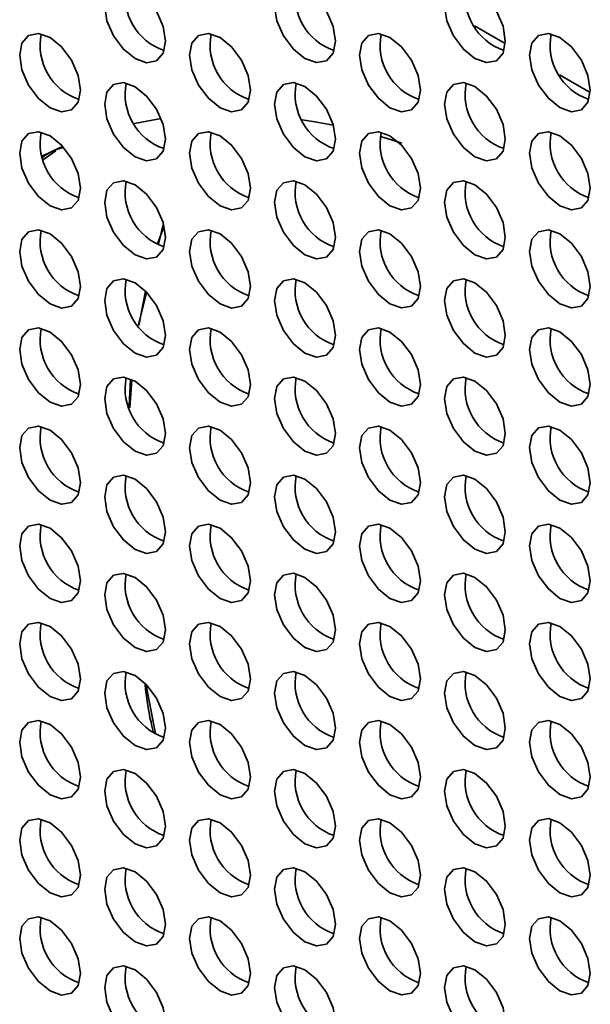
# Model space of a CAD drawing. Header units: millimetres. Extents: x 1 to 1119, y -1 to 863.
# Tile 144 of 211: x 859 to 866, y 686 to 698. Entities that reach past the tile are written whole.
import ezdxf

# ---------------------------------------------------------------- set-up
doc = ezdxf.new("R2010")
doc.units = ezdxf.units.MM

msp = doc.modelspace()

# ---------------------------------------------------------------- linework, layer by layer
at = {"color": 8, "linetype": 'Continuous', "lineweight": 35}
for p, q in [((864.3498, 697.452), (864.7067, 697.2459)), ((865.3397, 696.8805), (865.6966, 696.6745))]:
    msp.add_line(p, q, dxfattribs=at)
at = {"color": 7, "linetype": 'Continuous', "lineweight": 35}
for p, q in [((860.6969, 696.3699), (860.3869, 696.3135)), ((859.3266, 695.8935), (859.471, 695.9946)), ((860.7236, 695.1371), (860.6666, 694.9069)), ((860.7278, 695.1109), (860.6569, 694.9106)), ((860.5279, 694.3464), (860.4339, 693.9665)), ((860.5161, 694.359), (860.4395, 693.9585)), ((860.3417, 693.3315), (860.3239, 693.0283)), ((860.3587, 693.3263), (860.3347, 693.0011)), ((860.5233, 689.7707), (860.6324, 689.2041))]:
    msp.add_line(p, q, dxfattribs=at)
at = {"color": 7, "linetype": 'Continuous', "lineweight": 35, "flags": 128}
for points in [[(860.7477, 697.2729), (860.7208, 697.4447), (860.6441, 697.6214), (860.5294, 697.7761), (860.3941, 697.8853), (860.2588, 697.9323), (860.1441, 697.91), (860.0675, 697.8218), (860.0406, 697.6811), (860.0675, 697.5093), (860.1441, 697.3326), (860.2588, 697.1779), (860.3941, 697.0687), (860.5294, 697.0217), (860.6441, 697.044), (860.7208, 697.1322), (860.7477, 697.2729)], [(862.7276, 697.2731), (862.7007, 697.4449), (862.624, 697.6216), (862.5093, 697.7763), (862.374, 697.8855), (862.2387, 697.9325), (862.124, 697.9102), (862.0474, 697.822), (862.0205, 697.6813), (862.0474, 697.5095), (862.124, 697.3328), (862.2387, 697.1781), (862.374, 697.0689), (862.5093, 697.0219), (862.624, 697.0442), (862.7007, 697.1324), (862.7276, 697.2731)], [(864.7075, 697.2733), (864.6806, 697.4451), (864.6039, 697.6217), (864.4892, 697.7765), (864.3539, 697.8856), (864.2186, 697.9327), (864.1039, 697.9104), (864.0273, 697.8222), (864.0004, 697.6815), (864.0273, 697.5097), (864.1039, 697.333), (864.2186, 697.1783), (864.3539, 697.0691), (864.4892, 697.0221), (864.6039, 697.0444), (864.6806, 697.1326), (864.7075, 697.2733)], [(859.7577, 696.7012), (859.7308, 696.873), (859.6542, 697.0497), (859.5395, 697.2044), (859.4042, 697.3136), (859.2689, 697.3606), (859.1542, 697.3383), (859.0775, 697.2501), (859.0506, 697.1094), (859.0775, 696.9377), (859.1542, 696.761), (859.2689, 696.6062), (859.4042, 696.4971), (859.5395, 696.45), (859.6542, 696.4723), (859.7308, 696.5605), (859.7577, 696.7012)], [(861.7376, 696.7014), (861.7107, 696.8732), (861.6341, 697.0499), (861.5194, 697.2046), (861.3841, 697.3138), (861.2488, 697.3608), (861.1341, 697.3385), (861.0574, 697.2503), (861.0305, 697.1096), (861.0574, 696.9378), (861.1341, 696.7611), (861.2488, 696.6064), (861.3841, 696.4973), (861.5194, 696.4502), (861.6341, 696.4725), (861.7107, 696.5607), (861.7376, 696.7014)], [(863.7175, 696.7016), (863.6906, 696.8734), (863.614, 697.0501), (863.4993, 697.2048), (863.364, 697.314), (863.2287, 697.361), (863.114, 697.3387), (863.0373, 697.2505), (863.0104, 697.1098), (863.0373, 696.938), (863.114, 696.7613), (863.2287, 696.6066), (863.364, 696.4974), (863.4993, 696.4504), (863.614, 696.4727), (863.6906, 696.5609), (863.7175, 696.7016)], [(865.6974, 696.7018), (865.6705, 696.8736), (865.5939, 697.0503), (865.4792, 697.205), (865.3439, 697.3142), (865.2086, 697.3612), (865.0939, 697.3389), (865.0172, 697.2507), (864.9903, 697.11), (865.0172, 696.9382), (865.0939, 696.7615), (865.2086, 696.6068), (865.3439, 696.4976), (865.4792, 696.4506), (865.5939, 696.4729), (865.6705, 696.5611), (865.6974, 696.7018)], [(860.7477, 696.1297), (860.7208, 696.3015), (860.6441, 696.4782), (860.5294, 696.6329), (860.3941, 696.7421), (860.2588, 696.7891), (860.1441, 696.7669), (860.0675, 696.6787), (860.0406, 696.538), (860.0675, 696.3662), (860.1441, 696.1895), (860.2588, 696.0348), (860.3941, 695.9256), (860.5294, 695.8785), (860.6441, 695.9008), (860.7208, 695.989), (860.7477, 696.1297)], [(862.7276, 696.1299), (862.7007, 696.3017), (862.624, 696.4784), (862.5093, 696.6331), (862.374, 696.7423), (862.2387, 696.7893), (862.124, 696.767), (862.0474, 696.6788), (862.0205, 696.5381), (862.0474, 696.3664), (862.124, 696.1897), (862.2387, 696.0349), (862.374, 695.9258), (862.5093, 695.8787), (862.624, 695.901), (862.7007, 695.9892), (862.7276, 696.1299)], [(864.7075, 696.1301), (864.6806, 696.3019), (864.6039, 696.4786), (864.4892, 696.6333), (864.3539, 696.7425), (864.2186, 696.7895), (864.1039, 696.7672), (864.0273, 696.679), (864.0004, 696.5383), (864.0273, 696.3665), (864.1039, 696.1898), (864.2186, 696.0351), (864.3539, 695.9259), (864.4892, 695.8789), (864.6039, 695.9012), (864.6806, 695.9894), (864.7075, 696.1301)], [(862.7029, 696.294), (862.4889, 696.334), (862.3423, 696.3574)], [(859.7577, 695.5581), (859.7308, 695.7299), (859.6542, 695.9065), (859.5395, 696.0613), (859.4042, 696.1704), (859.2689, 696.2175), (859.1542, 696.1952), (859.0775, 696.107), (859.0506, 695.9663), (859.0775, 695.7945), (859.1542, 695.6178), (859.2689, 695.4631), (859.4042, 695.3539), (859.5395, 695.3069), (859.6542, 695.3292), (859.7308, 695.4174), (859.7577, 695.5581)], [(861.7376, 695.5583), (861.7107, 695.73), (861.6341, 695.9067), (861.5194, 696.0614), (861.3841, 696.1706), (861.2488, 696.2177), (861.1341, 696.1954), (861.0574, 696.1072), (861.0305, 695.9665), (861.0574, 695.7947), (861.1341, 695.618), (861.2488, 695.4633), (861.3841, 695.3541), (861.5194, 695.3071), (861.6341, 695.3293), (861.7107, 695.4176), (861.7376, 695.5583)], [(863.7175, 695.5584), (863.6906, 695.7302), (863.614, 695.9069), (863.4993, 696.0616), (863.364, 696.1708), (863.2287, 696.2178), (863.114, 696.1956), (863.0373, 696.1074), (863.0104, 695.9667), (863.0373, 695.7949), (863.114, 695.6182), (863.2287, 695.4635), (863.364, 695.3543), (863.4993, 695.3072), (863.614, 695.3295), (863.6906, 695.4177), (863.7175, 695.5584)], [(865.6974, 695.5586), (865.6705, 695.7304), (865.5939, 695.9071), (865.4792, 696.0618), (865.3439, 696.171), (865.2086, 696.218), (865.0939, 696.1957), (865.0172, 696.1075), (864.9903, 695.9668), (865.0172, 695.7951), (865.0939, 695.6184), (865.2086, 695.4636), (865.3439, 695.3545), (865.4792, 695.3074), (865.5939, 695.3297), (865.6705, 695.4179), (865.6974, 695.5586)], [(863.5026, 696.0847), (863.3182, 696.1411), (863.25, 696.1607)], [(859.5538, 696.0457), (859.5223, 696.0318), (859.3129, 695.9315)], [(860.7477, 694.9866), (860.7208, 695.1584), (860.6441, 695.3351), (860.5294, 695.4898), (860.3941, 695.599), (860.2588, 695.646), (860.1441, 695.6237), (860.0675, 695.5355), (860.0406, 695.3948), (860.0675, 695.223), (860.1441, 695.0463), (860.2588, 694.8916), (860.3941, 694.7824), (860.5294, 694.7354), (860.6441, 694.7577), (860.7208, 694.8459), (860.7477, 694.9866)], [(862.7276, 694.9868), (862.7007, 695.1585), (862.624, 695.3352), (862.5093, 695.49), (862.374, 695.5991), (862.2387, 695.6462), (862.124, 695.6239), (862.0474, 695.5357), (862.0205, 695.395), (862.0474, 695.2232), (862.124, 695.0465), (862.2387, 694.8918), (862.374, 694.7826), (862.5093, 694.7356), (862.624, 694.7579), (862.7007, 694.8461), (862.7276, 694.9868)], [(864.7075, 694.987), (864.6806, 695.1587), (864.6039, 695.3354), (864.4892, 695.4902), (864.3539, 695.5993), (864.2186, 695.6464), (864.1039, 695.6241), (864.0273, 695.5359), (864.0004, 695.3952), (864.0273, 695.2234), (864.1039, 695.0467), (864.2186, 694.892), (864.3539, 694.7828), (864.4892, 694.7358), (864.6039, 694.758), (864.6806, 694.8463), (864.7075, 694.987)], [(859.7577, 694.4149), (859.7308, 694.5867), (859.6542, 694.7634), (859.5395, 694.9181), (859.4042, 695.0273), (859.2689, 695.0743), (859.1542, 695.052), (859.0775, 694.9638), (859.0506, 694.8231), (859.0775, 694.6513), (859.1542, 694.4747), (859.2689, 694.3199), (859.4042, 694.2107), (859.5395, 694.1637), (859.6542, 694.186), (859.7308, 694.2742), (859.7577, 694.4149)], [(861.7376, 694.4151), (861.7107, 694.5869), (861.6341, 694.7636), (861.5194, 694.9183), (861.3841, 695.0275), (861.2488, 695.0745), (861.1341, 695.0522), (861.0574, 694.964), (861.0305, 694.8233), (861.0574, 694.6515), (861.1341, 694.4748), (861.2488, 694.3201), (861.3841, 694.2109), (861.5194, 694.1639), (861.6341, 694.1862), (861.7107, 694.2744), (861.7376, 694.4151)], [(863.7175, 694.4153), (863.6906, 694.5871), (863.614, 694.7638), (863.4993, 694.9185), (863.364, 695.0277), (863.2287, 695.0747), (863.114, 695.0524), (863.0373, 694.9642), (863.0104, 694.8235), (863.0373, 694.6517), (863.114, 694.475), (863.2287, 694.3203), (863.364, 694.2111), (863.4993, 694.1641), (863.614, 694.1864), (863.6906, 694.2746), (863.7175, 694.4153)], [(865.6974, 694.4155), (865.6705, 694.5872), (865.5939, 694.7639), (865.4792, 694.9187), (865.3439, 695.0278), (865.2086, 695.0749), (865.0939, 695.0526), (865.0172, 694.9644), (864.9903, 694.8237), (865.0172, 694.6519), (865.0939, 694.4752), (865.2086, 694.3205), (865.3439, 694.2113), (865.4792, 694.1643), (865.5939, 694.1866), (865.6705, 694.2748), (865.6974, 694.4155)], [(860.7477, 693.8434), (860.7208, 694.0152), (860.6441, 694.1919), (860.5294, 694.3466), (860.3941, 694.4558), (860.2588, 694.5028), (860.1441, 694.4805), (860.0675, 694.3923), (860.0406, 694.2516), (860.0675, 694.0799), (860.1441, 693.9032), (860.2588, 693.7484), (860.3941, 693.6393), (860.5294, 693.5922), (860.6441, 693.6145), (860.7208, 693.7027), (860.7477, 693.8434)], [(862.7276, 693.8436), (862.7007, 694.0154), (862.624, 694.1921), (862.5093, 694.3468), (862.374, 694.456), (862.2387, 694.503), (862.124, 694.4807), (862.0474, 694.3925), (862.0205, 694.2518), (862.0474, 694.08), (862.124, 693.9034), (862.2387, 693.7486), (862.374, 693.6394), (862.5093, 693.5924), (862.624, 693.6147), (862.7007, 693.7029), (862.7276, 693.8436)], [(864.7075, 693.8438), (864.6806, 694.0156), (864.6039, 694.1923), (864.4892, 694.347), (864.3539, 694.4562), (864.2186, 694.5032), (864.1039, 694.4809), (864.0273, 694.3927), (864.0004, 694.252), (864.0273, 694.0802), (864.1039, 693.9035), (864.2186, 693.7488), (864.3539, 693.6396), (864.4892, 693.5926), (864.6039, 693.6149), (864.6806, 693.7031), (864.7075, 693.8438)], [(859.7577, 693.2718), (859.7308, 693.4435), (859.6542, 693.6202), (859.5395, 693.7749), (859.4042, 693.8841), (859.2689, 693.9312), (859.1542, 693.9089), (859.0775, 693.8207), (859.0506, 693.68), (859.0775, 693.5082), (859.1542, 693.3315), (859.2689, 693.1768), (859.4042, 693.0676), (859.5395, 693.0206), (859.6542, 693.0428), (859.7308, 693.1311), (859.7577, 693.2718)], [(861.7376, 693.2719), (861.7107, 693.4437), (861.6341, 693.6204), (861.5194, 693.7751), (861.3841, 693.8843), (861.2488, 693.9313), (861.1341, 693.9091), (861.0574, 693.8209), (861.0305, 693.6801), (861.0574, 693.5084), (861.1341, 693.3317), (861.2488, 693.177), (861.3841, 693.0678), (861.5194, 693.0207), (861.6341, 693.043), (861.7107, 693.1312), (861.7376, 693.2719)], [(863.7175, 693.2721), (863.6906, 693.4439), (863.614, 693.6206), (863.4993, 693.7753), (863.364, 693.8845), (863.2287, 693.9315), (863.114, 693.9092), (863.0373, 693.821), (863.0104, 693.6803), (863.0373, 693.5086), (863.114, 693.3319), (863.2287, 693.1771), (863.364, 693.068), (863.4993, 693.0209), (863.614, 693.0432), (863.6906, 693.1314), (863.7175, 693.2721)], [(865.6974, 693.2723), (865.6705, 693.4441), (865.5939, 693.6208), (865.4792, 693.7755), (865.3439, 693.8847), (865.2086, 693.9317), (865.0939, 693.9094), (865.0172, 693.8212), (864.9903, 693.6805), (865.0172, 693.5087), (865.0939, 693.3321), (865.2086, 693.1773), (865.3439, 693.0681), (865.4792, 693.0211), (865.5939, 693.0434), (865.6705, 693.1316), (865.6974, 693.2723)], [(860.7477, 692.7003), (860.7208, 692.872), (860.6441, 693.0487), (860.5294, 693.2035), (860.3941, 693.3126), (860.2588, 693.3597), (860.1441, 693.3374), (860.0675, 693.2492), (860.0406, 693.1085), (860.0675, 692.9367), (860.1441, 692.76), (860.2588, 692.6053), (860.3941, 692.4961), (860.5294, 692.4491), (860.6441, 692.4714), (860.7208, 692.5596), (860.7477, 692.7003)], [(862.7276, 692.7005), (862.7007, 692.8722), (862.624, 693.0489), (862.5093, 693.2036), (862.374, 693.3128), (862.2387, 693.3599), (862.124, 693.3376), (862.0474, 693.2494), (862.0205, 693.1087), (862.0474, 692.9369), (862.124, 692.7602), (862.2387, 692.6055), (862.374, 692.4963), (862.5093, 692.4493), (862.624, 692.4716), (862.7007, 692.5598), (862.7276, 692.7005)], [(864.7075, 692.7006), (864.6806, 692.8724), (864.6039, 693.0491), (864.4892, 693.2038), (864.3539, 693.313), (864.2186, 693.36), (864.1039, 693.3378), (864.0273, 693.2496), (864.0004, 693.1088), (864.0273, 692.9371), (864.1039, 692.7604), (864.2186, 692.6057), (864.3539, 692.4965), (864.4892, 692.4495), (864.6039, 692.4717), (864.6806, 692.5599), (864.7075, 692.7006)], [(859.7577, 692.1286), (859.7308, 692.3004), (859.6542, 692.4771), (859.5395, 692.6318), (859.4042, 692.741), (859.2689, 692.788), (859.1542, 692.7657), (859.0775, 692.6775), (859.0506, 692.5368), (859.0775, 692.365), (859.1542, 692.1883), (859.2689, 692.0336), (859.4042, 691.9244), (859.5395, 691.8774), (859.6542, 691.8997), (859.7308, 691.9879), (859.7577, 692.1286)], [(861.7376, 692.1288), (861.7107, 692.3006), (861.6341, 692.4773), (861.5194, 692.632), (861.3841, 692.7412), (861.2488, 692.7882), (861.1341, 692.7659), (861.0574, 692.6777), (861.0305, 692.537), (861.0574, 692.3652), (861.1341, 692.1885), (861.2488, 692.0338), (861.3841, 691.9246), (861.5194, 691.8776), (861.6341, 691.8999), (861.7107, 691.9881), (861.7376, 692.1288)], [(863.7175, 692.129), (863.6906, 692.3007), (863.614, 692.4774), (863.4993, 692.6322), (863.364, 692.7413), (863.2287, 692.7884), (863.114, 692.7661), (863.0373, 692.6779), (863.0104, 692.5372), (863.0373, 692.3654), (863.114, 692.1887), (863.2287, 692.034), (863.364, 691.9248), (863.4993, 691.8778), (863.614, 691.9001), (863.6906, 691.9883), (863.7175, 692.129)], [(865.6974, 692.1292), (865.6705, 692.3009), (865.5939, 692.4776), (865.4792, 692.6323), (865.3439, 692.7415), (865.2086, 692.7886), (865.0939, 692.7663), (865.0172, 692.6781), (864.9903, 692.5374), (865.0172, 692.3656), (865.0939, 692.1889), (865.2086, 692.0342), (865.3439, 691.925), (865.4792, 691.878), (865.5939, 691.9003), (865.6705, 691.9885), (865.6974, 692.1292)], [(860.7477, 691.5571), (860.7208, 691.7289), (860.6441, 691.9056), (860.5294, 692.0603), (860.3941, 692.1695), (860.2588, 692.2165), (860.1441, 692.1942), (860.0675, 692.106), (860.0406, 691.9653), (860.0675, 691.7935), (860.1441, 691.6168), (860.2588, 691.4621), (860.3941, 691.3529), (860.5294, 691.3059), (860.6441, 691.3282), (860.7208, 691.4164), (860.7477, 691.5571)], [(862.7276, 691.5573), (862.7007, 691.7291), (862.624, 691.9058), (862.5093, 692.0605), (862.374, 692.1697), (862.2387, 692.2167), (862.124, 692.1944), (862.0474, 692.1062), (862.0205, 691.9655), (862.0474, 691.7937), (862.124, 691.617), (862.2387, 691.4623), (862.374, 691.3531), (862.5093, 691.3061), (862.624, 691.3284), (862.7007, 691.4166), (862.7276, 691.5573)], [(864.7075, 691.5575), (864.6806, 691.7293), (864.6039, 691.906), (864.4892, 692.0607), (864.3539, 692.1699), (864.2186, 692.2169), (864.1039, 692.1946), (864.0273, 692.1064), (864.0004, 691.9657), (864.0273, 691.7939), (864.1039, 691.6172), (864.2186, 691.4625), (864.3539, 691.3533), (864.4892, 691.3063), (864.6039, 691.3286), (864.6806, 691.4168), (864.7075, 691.5575)], [(859.7577, 690.9854), (859.7308, 691.1572), (859.6542, 691.3339), (859.5395, 691.4886), (859.4042, 691.5978), (859.2689, 691.6448), (859.1542, 691.6226), (859.0775, 691.5344), (859.0506, 691.3937), (859.0775, 691.2219), (859.1542, 691.0452), (859.2689, 690.8905), (859.4042, 690.7813), (859.5395, 690.7342), (859.6542, 690.7565), (859.7308, 690.8447), (859.7577, 690.9854)], [(861.7376, 690.9856), (861.7107, 691.1574), (861.6341, 691.3341), (861.5194, 691.4888), (861.3841, 691.598), (861.2488, 691.645), (861.1341, 691.6227), (861.0574, 691.5345), (861.0305, 691.3938), (861.0574, 691.2221), (861.1341, 691.0454), (861.2488, 690.8906), (861.3841, 690.7815), (861.5194, 690.7344), (861.6341, 690.7567), (861.7107, 690.8449), (861.7376, 690.9856)], [(863.7175, 690.9858), (863.6906, 691.1576), (863.614, 691.3343), (863.4993, 691.489), (863.364, 691.5982), (863.2287, 691.6452), (863.114, 691.6229), (863.0373, 691.5347), (863.0104, 691.394), (863.0373, 691.2222), (863.114, 691.0455), (863.2287, 690.8908), (863.364, 690.7816), (863.4993, 690.7346), (863.614, 690.7569), (863.6906, 690.8451), (863.7175, 690.9858)], [(865.6974, 690.986), (865.6705, 691.1578), (865.5939, 691.3345), (865.4792, 691.4892), (865.3439, 691.5984), (865.2086, 691.6454), (865.0939, 691.6231), (865.0172, 691.5349), (864.9903, 691.3942), (865.0172, 691.2224), (865.0939, 691.0457), (865.2086, 690.891), (865.3439, 690.7818), (865.4792, 690.7348), (865.5939, 690.7571), (865.6705, 690.8453), (865.6974, 690.986)], [(860.7477, 690.414), (860.7208, 690.5857), (860.6441, 690.7624), (860.5294, 690.9171), (860.3941, 691.0263), (860.2588, 691.0734), (860.1441, 691.0511), (860.0675, 690.9629), (860.0406, 690.8222), (860.0675, 690.6504), (860.1441, 690.4737), (860.2588, 690.319), (860.3941, 690.2098), (860.5294, 690.1628), (860.6441, 690.185), (860.7208, 690.2733), (860.7477, 690.414)], [(862.7276, 690.4141), (862.7007, 690.5859), (862.624, 690.7626), (862.5093, 690.9173), (862.374, 691.0265), (862.2387, 691.0735), (862.124, 691.0513), (862.0474, 690.9631), (862.0205, 690.8224), (862.0474, 690.6506), (862.124, 690.4739), (862.2387, 690.3192), (862.374, 690.21), (862.5093, 690.1629), (862.624, 690.1852), (862.7007, 690.2734), (862.7276, 690.4141)], [(864.7075, 690.4143), (864.6806, 690.5861), (864.6039, 690.7628), (864.4892, 690.9175), (864.3539, 691.0267), (864.2186, 691.0737), (864.1039, 691.0514), (864.0273, 690.9632), (864.0004, 690.8225), (864.0273, 690.6508), (864.1039, 690.4741), (864.2186, 690.3193), (864.3539, 690.2102), (864.4892, 690.1631), (864.6039, 690.1854), (864.6806, 690.2736), (864.7075, 690.4143)], [(859.7577, 689.8423), (859.7308, 690.0141), (859.6542, 690.1908), (859.5395, 690.3455), (859.4042, 690.4547), (859.2689, 690.5017), (859.1542, 690.4794), (859.0775, 690.3912), (859.0506, 690.2505), (859.0775, 690.0787), (859.1542, 689.902), (859.2689, 689.7473), (859.4042, 689.6381), (859.5395, 689.5911), (859.6542, 689.6134), (859.7308, 689.7016), (859.7577, 689.8423)], [(861.7376, 689.8425), (861.7107, 690.0143), (861.6341, 690.1909), (861.5194, 690.3457), (861.3841, 690.4548), (861.2488, 690.5019), (861.1341, 690.4796), (861.0574, 690.3914), (861.0305, 690.2507), (861.0574, 690.0789), (861.1341, 689.9022), (861.2488, 689.7475), (861.3841, 689.6383), (861.5194, 689.5913), (861.6341, 689.6136), (861.7107, 689.7018), (861.7376, 689.8425)], [(863.7175, 689.8427), (863.6906, 690.0144), (863.614, 690.1911), (863.4993, 690.3459), (863.364, 690.455), (863.2287, 690.5021), (863.114, 690.4798), (863.0373, 690.3916), (863.0104, 690.2509), (863.0373, 690.0791), (863.114, 689.9024), (863.2287, 689.7477), (863.364, 689.6385), (863.4993, 689.5915), (863.614, 689.6137), (863.6906, 689.702), (863.7175, 689.8427)], [(865.6974, 689.8428), (865.6705, 690.0146), (865.5939, 690.1913), (865.4792, 690.346), (865.3439, 690.4552), (865.2086, 690.5022), (865.0939, 690.48), (865.0172, 690.3918), (864.9903, 690.251), (865.0172, 690.0793), (865.0939, 689.9026), (865.2086, 689.7479), (865.3439, 689.6387), (865.4792, 689.5916), (865.5939, 689.6139), (865.6705, 689.7021), (865.6974, 689.8428)], [(860.7477, 689.2708), (860.7208, 689.4426), (860.6441, 689.6193), (860.5294, 689.774), (860.3941, 689.8832), (860.2588, 689.9302), (860.1441, 689.9079), (860.0675, 689.8197), (860.0406, 689.679), (860.0675, 689.5072), (860.1441, 689.3305), (860.2588, 689.1758), (860.3941, 689.0666), (860.5294, 689.0196), (860.6441, 689.0419), (860.7208, 689.1301), (860.7477, 689.2708)], [(862.7276, 689.271), (862.7007, 689.4428), (862.624, 689.6195), (862.5093, 689.7742), (862.374, 689.8834), (862.2387, 689.9304), (862.124, 689.9081), (862.0474, 689.8199), (862.0205, 689.6792), (862.0474, 689.5074), (862.124, 689.3307), (862.2387, 689.176), (862.374, 689.0668), (862.5093, 689.0198), (862.624, 689.0421), (862.7007, 689.1303), (862.7276, 689.271)], [(864.7075, 689.2712), (864.6806, 689.4429), (864.6039, 689.6196), (864.4892, 689.7744), (864.3539, 689.8835), (864.2186, 689.9306), (864.1039, 689.9083), (864.0273, 689.8201), (864.0004, 689.6794), (864.0273, 689.5076), (864.1039, 689.3309), (864.2186, 689.1762), (864.3539, 689.067), (864.4892, 689.02), (864.6039, 689.0423), (864.6806, 689.1305), (864.7075, 689.2712)], [(859.7577, 688.6991), (859.7308, 688.8709), (859.6542, 689.0476), (859.5395, 689.2023), (859.4042, 689.3115), (859.2689, 689.3585), (859.1542, 689.3362), (859.0775, 689.248), (859.0506, 689.1073), (859.0775, 688.9356), (859.1542, 688.7589), (859.2689, 688.6041), (859.4042, 688.495), (859.5395, 688.4479), (859.6542, 688.4702), (859.7308, 688.5584), (859.7577, 688.6991)], [(861.7376, 688.6993), (861.7107, 688.8711), (861.6341, 689.0478), (861.5194, 689.2025), (861.3841, 689.3117), (861.2488, 689.3587), (861.1341, 689.3364), (861.0574, 689.2482), (861.0305, 689.1075), (861.0574, 688.9357), (861.1341, 688.7591), (861.2488, 688.6043), (861.3841, 688.4951), (861.5194, 688.4481), (861.6341, 688.4704), (861.7107, 688.5586), (861.7376, 688.6993)], [(863.7175, 688.6995), (863.6906, 688.8713), (863.614, 689.048), (863.4993, 689.2027), (863.364, 689.3119), (863.2287, 689.3589), (863.114, 689.3366), (863.0373, 689.2484), (863.0104, 689.1077), (863.0373, 688.9359), (863.114, 688.7592), (863.2287, 688.6045), (863.364, 688.4953), (863.4993, 688.4483), (863.614, 688.4706), (863.6906, 688.5588), (863.7175, 688.6995)], [(865.6974, 688.6997), (865.6705, 688.8715), (865.5939, 689.0482), (865.4792, 689.2029), (865.3439, 689.3121), (865.2086, 689.3591), (865.0939, 689.3368), (865.0172, 689.2486), (864.9903, 689.1079), (865.0172, 688.9361), (865.0939, 688.7594), (865.2086, 688.6047), (865.3439, 688.4955), (865.4792, 688.4485), (865.5939, 688.4708), (865.6705, 688.559), (865.6974, 688.6997)], [(860.7477, 688.1276), (860.7208, 688.2994), (860.6441, 688.4761), (860.5294, 688.6308), (860.3941, 688.74), (860.2588, 688.787), (860.1441, 688.7648), (860.0675, 688.6766), (860.0406, 688.5358), (860.0675, 688.3641), (860.1441, 688.1874), (860.2588, 688.0327), (860.3941, 687.9235), (860.5294, 687.8764), (860.6441, 687.8987), (860.7208, 687.9869), (860.7477, 688.1276)], [(862.7276, 688.1278), (862.7007, 688.2996), (862.624, 688.4763), (862.5093, 688.631), (862.374, 688.7402), (862.2387, 688.7872), (862.124, 688.7649), (862.0474, 688.6767), (862.0205, 688.536), (862.0474, 688.3643), (862.124, 688.1876), (862.2387, 688.0328), (862.374, 687.9237), (862.5093, 687.8766), (862.624, 687.8989), (862.7007, 687.9871), (862.7276, 688.1278)], [(864.7075, 688.128), (864.6806, 688.2998), (864.6039, 688.4765), (864.4892, 688.6312), (864.3539, 688.7404), (864.2186, 688.7874), (864.1039, 688.7651), (864.0273, 688.6769), (864.0004, 688.5362), (864.0273, 688.3644), (864.1039, 688.1878), (864.2186, 688.033), (864.3539, 687.9238), (864.4892, 687.8768), (864.6039, 687.8991), (864.6806, 687.9873), (864.7075, 688.128)], [(859.7577, 687.556), (859.7308, 687.7277), (859.6542, 687.9044), (859.5395, 688.0592), (859.4042, 688.1683), (859.2689, 688.2154), (859.1542, 688.1931), (859.0775, 688.1049), (859.0506, 687.9642), (859.0775, 687.7924), (859.1542, 687.6157), (859.2689, 687.461), (859.4042, 687.3518), (859.5395, 687.3048), (859.6542, 687.3271), (859.7308, 687.4153), (859.7577, 687.556)], [(861.7376, 687.5562), (861.7107, 687.7279), (861.6341, 687.9046), (861.5194, 688.0593), (861.3841, 688.1685), (861.2488, 688.2156), (861.1341, 688.1933), (861.0574, 688.1051), (861.0305, 687.9644), (861.0574, 687.7926), (861.1341, 687.6159), (861.2488, 687.4612), (861.3841, 687.352), (861.5194, 687.305), (861.6341, 687.3272), (861.7107, 687.4155), (861.7376, 687.5562)], [(863.7175, 687.5563), (863.6906, 687.7281), (863.614, 687.9048), (863.4993, 688.0595), (863.364, 688.1687), (863.2287, 688.2157), (863.114, 688.1935), (863.0373, 688.1053), (863.0104, 687.9645), (863.0373, 687.7928), (863.114, 687.6161), (863.2287, 687.4614), (863.364, 687.3522), (863.4993, 687.3052), (863.614, 687.3274), (863.6906, 687.4156), (863.7175, 687.5563)], [(865.6974, 687.5565), (865.6705, 687.7283), (865.5939, 687.905), (865.4792, 688.0597), (865.3439, 688.1689), (865.2086, 688.2159), (865.0939, 688.1936), (865.0172, 688.1054), (864.9903, 687.9647), (865.0172, 687.793), (865.0939, 687.6163), (865.2086, 687.4615), (865.3439, 687.3524), (865.4792, 687.3053), (865.5939, 687.3276), (865.6705, 687.4158), (865.6974, 687.5565)], [(860.7477, 686.9845), (860.7208, 687.1563), (860.6441, 687.333), (860.5294, 687.4877), (860.3941, 687.5969), (860.2588, 687.6439), (860.1441, 687.6216), (860.0675, 687.5334), (860.0406, 687.3927), (860.0675, 687.2209), (860.1441, 687.0442), (860.2588, 686.8895), (860.3941, 686.7803), (860.5294, 686.7333), (860.6441, 686.7556), (860.7208, 686.8438), (860.7477, 686.9845)], [(862.7276, 686.9847), (862.7007, 687.1564), (862.624, 687.3331), (862.5093, 687.4879), (862.374, 687.597), (862.2387, 687.6441), (862.124, 687.6218), (862.0474, 687.5336), (862.0205, 687.3929), (862.0474, 687.2211), (862.124, 687.0444), (862.2387, 686.8897), (862.374, 686.7805), (862.5093, 686.7335), (862.624, 686.7558), (862.7007, 686.844), (862.7276, 686.9847)], [(864.7075, 686.9849), (864.6806, 687.1566), (864.6039, 687.3333), (864.4892, 687.488), (864.3539, 687.5972), (864.2186, 687.6443), (864.1039, 687.622), (864.0273, 687.5338), (864.0004, 687.3931), (864.0273, 687.2213), (864.1039, 687.0446), (864.2186, 686.8899), (864.3539, 686.7807), (864.4892, 686.7337), (864.6039, 686.756), (864.6806, 686.8442), (864.7075, 686.9849)], [(859.7577, 686.4128), (859.7308, 686.5846), (859.6542, 686.7613), (859.5395, 686.916), (859.4042, 687.0252), (859.2689, 687.0722), (859.1542, 687.0499), (859.0775, 686.9617), (859.0506, 686.821), (859.0775, 686.6492), (859.1542, 686.4726), (859.2689, 686.3178), (859.4042, 686.2086), (859.5395, 686.1616), (859.6542, 686.1839), (859.7308, 686.2721), (859.7577, 686.4128)], [(861.7376, 686.413), (861.7107, 686.5848), (861.6341, 686.7615), (861.5194, 686.9162), (861.3841, 687.0254), (861.2488, 687.0724), (861.1341, 687.0501), (861.0574, 686.9619), (861.0305, 686.8212), (861.0574, 686.6494), (861.1341, 686.4727), (861.2488, 686.318), (861.3841, 686.2088), (861.5194, 686.1618), (861.6341, 686.1841), (861.7107, 686.2723), (861.7376, 686.413)], [(863.7175, 686.4132), (863.6906, 686.585), (863.614, 686.7617), (863.4993, 686.9164), (863.364, 687.0256), (863.2287, 687.0726), (863.114, 687.0503), (863.0373, 686.9621), (863.0104, 686.8214), (863.0373, 686.6496), (863.114, 686.4729), (863.2287, 686.3182), (863.364, 686.209), (863.4993, 686.162), (863.614, 686.1843), (863.6906, 686.2725), (863.7175, 686.4132)], [(865.6974, 686.4134), (865.6705, 686.5851), (865.5939, 686.7618), (865.4792, 686.9166), (865.3439, 687.0257), (865.2086, 687.0728), (865.0939, 687.0505), (865.0172, 686.9623), (864.9903, 686.8216), (865.0172, 686.6498), (865.0939, 686.4731), (865.2086, 686.3184), (865.3439, 686.2092), (865.4792, 686.1622), (865.5939, 686.1845), (865.6705, 686.2727), (865.6974, 686.4134)], [(860.7477, 685.8413), (860.7208, 686.0131), (860.6441, 686.1898), (860.5294, 686.3445), (860.3941, 686.4537), (860.2588, 686.5007), (860.1441, 686.4784), (860.0675, 686.3902), (860.0406, 686.2495), (860.0675, 686.0778), (860.1441, 685.9011), (860.2588, 685.7463), (860.3941, 685.6372), (860.5294, 685.5901), (860.6441, 685.6124), (860.7208, 685.7006), (860.7477, 685.8413)], [(862.7276, 685.8415), (862.7007, 686.0133), (862.624, 686.19), (862.5093, 686.3447), (862.374, 686.4539), (862.2387, 686.5009), (862.124, 686.4786), (862.0474, 686.3904), (862.0205, 686.2497), (862.0474, 686.0779), (862.124, 685.9012), (862.2387, 685.7465), (862.374, 685.6374), (862.5093, 685.5903), (862.624, 685.6126), (862.7007, 685.7008), (862.7276, 685.8415)], [(864.7075, 685.8417), (864.6806, 686.0135), (864.6039, 686.1902), (864.4892, 686.3449), (864.3539, 686.4541), (864.2186, 686.5011), (864.1039, 686.4788), (864.0273, 686.3906), (864.0004, 686.2499), (864.0273, 686.0781), (864.1039, 685.9014), (864.2186, 685.7467), (864.3539, 685.6375), (864.4892, 685.5905), (864.6039, 685.6128), (864.6806, 685.701), (864.7075, 685.8417)]]:
    msp.add_lwpolyline(points, dxfattribs=at)
at = {"color": 7, "linetype": 'Continuous', "lineweight": 35}
for centre, start, end in [((860.9488, 697.7972), 168.83738, 251.15735), ((862.9287, 697.7974), 168.83705, 251.15768), ((864.9086, 697.7976), 168.83712, 251.15735), ((859.9589, 697.2256), 168.83632, 251.15841), ((861.9388, 697.2257), 168.83696, 251.15777), ((863.9187, 697.2259), 168.83696, 251.15777), ((865.8986, 697.2261), 168.83697, 251.15736), ((860.9488, 696.6541), 168.83673, 251.158), ((862.9287, 696.6543), 168.83705, 251.15768), ((864.9086, 696.6544), 168.83705, 251.15768), ((859.9589, 696.0824), 168.83703, 251.15744), ((861.9388, 696.0826), 168.83632, 251.15841), ((863.9187, 696.0828), 168.83696, 251.15777), ((865.8986, 696.083), 168.83691, 251.15769), ((860.9488, 695.5109), 168.83744, 251.15703), ((862.9287, 695.5111), 168.83641, 251.15832), ((864.9086, 695.5113), 168.83705, 251.15768), ((859.9589, 694.9392), 168.83714, 251.15759), ((861.9388, 694.9394), 168.83703, 251.15744), ((863.9187, 694.9396), 168.83632, 251.15841), ((865.8986, 694.9398), 168.83691, 251.15769), ((860.9488, 694.3678), 168.83755, 251.15718), ((862.9287, 694.3679), 168.83712, 251.15735), ((864.9086, 694.3681), 168.83641, 251.15832), ((859.9589, 693.7961), 168.83696, 251.15777), ((861.9388, 693.7963), 168.83714, 251.15759), ((863.9187, 693.7965), 168.83703, 251.15744), ((865.8986, 693.7966), 168.83626, 251.15834), ((860.9488, 693.2246), 168.83738, 251.15735), ((862.9287, 693.2248), 168.83723, 251.1575), ((864.9086, 693.225), 168.83712, 251.15735), ((859.9589, 692.6529), 168.83632, 251.15841), ((861.9388, 692.6531), 168.83696, 251.15777), ((863.9187, 692.6533), 168.83714, 251.15759), ((865.8986, 692.6535), 168.83697, 251.15736), ((860.9488, 692.0814), 168.83673, 251.158), ((862.9287, 692.0816), 168.83705, 251.15768), ((864.9086, 692.0818), 168.83723, 251.1575), ((859.9589, 691.5098), 168.83699, 251.15748), ((861.9388, 691.51), 168.83632, 251.15841), ((863.9187, 691.5101), 168.83696, 251.15777), ((865.8986, 691.5103), 168.83709, 251.15751), ((860.9488, 690.9383), 168.8374, 251.15707), ((862.9287, 690.9385), 168.83641, 251.15832), ((864.9086, 690.9387), 168.83705, 251.15768), ((859.9589, 690.3666), 168.83714, 251.15759), ((861.9388, 690.3668), 168.83699, 251.15748), ((863.9187, 690.367), 168.83632, 251.15841), ((865.8986, 690.3672), 168.83691, 251.15769), ((860.9488, 689.7951), 168.83755, 251.15718), ((862.9287, 689.7953), 168.83708, 251.15739), ((864.9086, 689.7955), 168.83641, 251.15832), ((859.9589, 689.2235), 168.83696, 251.15777), ((861.9388, 689.2236), 168.83714, 251.15759), ((863.9187, 689.2238), 168.83699, 251.15748), ((865.8986, 689.224), 168.83626, 251.15834), ((860.9488, 688.652), 168.83738, 251.15735), ((862.9287, 688.6522), 168.83723, 251.1575), ((864.9086, 688.6523), 168.83708, 251.15739), ((859.9589, 688.0803), 168.83696, 251.15777), ((861.9388, 688.0805), 168.83696, 251.15777), ((863.9187, 688.0807), 168.83714, 251.15759), ((865.8986, 688.0809), 168.83693, 251.1574), ((860.9488, 687.5088), 168.83738, 251.15735), ((862.9287, 687.509), 168.83705, 251.15768), ((864.9086, 687.5092), 168.83723, 251.1575), ((859.9589, 686.9371), 168.83699, 251.15748), ((861.9388, 686.9373), 168.83696, 251.15777), ((863.9187, 686.9375), 168.83696, 251.15777), ((865.8986, 686.9377), 168.83709, 251.15751), ((860.9488, 686.3657), 168.8374, 251.15707), ((862.9287, 686.3658), 168.83705, 251.15768), ((864.9086, 686.366), 168.83705, 251.15768)]:
    msp.add_arc(centre, 0.67, start, end, dxfattribs=at)
for points, knots in [([(859.5574, 696.0355), (859.4893, 696.0128), (859.4044, 695.9845), (859.3345, 695.9303), (859.3206, 695.9196)], [0, 0, 0, 0, 0.80215003, 1, 1, 1, 1]), ([(860.5114, 689.7776), (860.5285, 689.633), (860.5503, 689.4488), (860.6004, 689.257), (860.6111, 689.2157)], [0, 0, 0, 0, 0.78491689, 1, 1, 1, 1])]:
    msp.add_open_spline(points, degree=3, knots=knots, dxfattribs=at)

doc.saveas('drawing.dxf')
